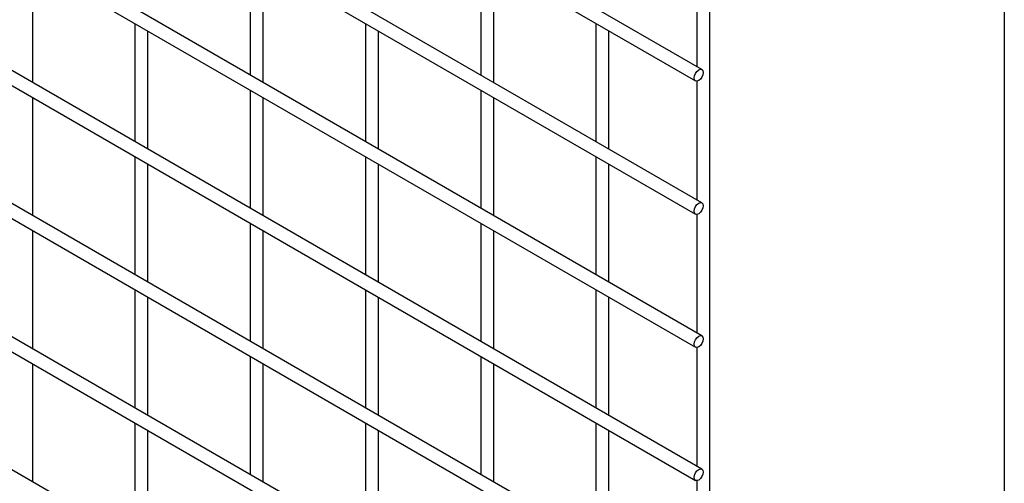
# Model space of a CAD drawing. Header units: inches. Extents: x 0.2 to 10.8, y 0.2 to 8.2.
# Tile 22 of 26: x 10.079 to 10.75, y 6.478 to 6.794. Entities that reach past the tile are written whole.
import ezdxf

# ---------------------------------------------------------------- set-up
doc = ezdxf.new("R2010")
doc.units = ezdxf.units.IN
doc.header["$MEASUREMENT"] = 0
doc.layers.add('TEXT', color=140, linetype='Continuous', lineweight=25)

msp = doc.modelspace()

# ---------------------------------------------------------------- linework, layer by layer
for p, q in [((10.54389, 6.75983), (8.97607, 7.66491)), ((8.97163, 7.65721), (10.53944, 6.75213)), ((10.54389, 6.6691), (8.97607, 7.57418)), ((8.97163, 7.56648), (10.53944, 6.6614)), ((10.54389, 6.57838), (8.97607, 7.48345)), ((8.97163, 7.47576), (10.53944, 6.57068)), ((10.54389, 6.48765), (8.97607, 7.39273)), ((8.97163, 7.38503), (10.53944, 6.47995)), ((10.54389, 6.39692), (8.97607, 7.302)), ((8.97163, 7.2943), (10.53944, 6.38922)), ((10.54389, 6.3062), (8.97607, 7.21127)), ((8.97163, 7.20358), (10.53944, 6.2985)), ((10.54389, 6.21547), (8.97607, 7.12055)), ((10.54925, 5.75211), (10.54925, 6.86002)), ((10.54036, 6.84265), (10.54036, 6.76186)), ((10.23591, 6.83663), (10.23591, 6.75616)), ((10.39305, 6.83664), (10.39305, 6.75618)), ((10.08767, 6.75102), (10.08767, 6.83148)), ((10.2448, 6.75103), (10.2448, 6.8315)), ((10.40194, 6.75105), (10.40194, 6.83151)), ((10.15735, 6.79126), (10.15735, 6.71079)), ((10.16624, 6.70566), (10.16624, 6.78613)), ((10.31448, 6.79127), (10.31448, 6.71081)), ((10.32337, 6.70568), (10.32337, 6.78614)), ((10.47162, 6.79129), (10.47162, 6.71082)), ((10.48051, 6.70569), (10.48051, 6.78615)), ((10.23591, 6.7459), (10.23591, 6.66544)), ((10.39305, 6.74592), (10.39305, 6.66545)), ((10.54036, 6.75193), (10.54036, 6.67114)), ((10.08767, 6.66029), (10.08767, 6.74075)), ((10.2448, 6.66031), (10.2448, 6.74077)), ((10.40194, 6.66032), (10.40194, 6.74078)), ((10.15735, 6.70053), (10.15735, 6.62007)), ((10.31448, 6.70054), (10.31448, 6.62008)), ((10.47162, 6.70056), (10.47162, 6.6201)), ((10.16624, 6.61494), (10.16624, 6.6954)), ((10.32337, 6.61495), (10.32337, 6.69541)), ((10.48051, 6.61496), (10.48051, 6.69543)), ((10.54036, 6.6612), (10.54036, 6.58041)), ((10.23591, 6.65517), (10.23591, 6.57471)), ((10.39305, 6.65519), (10.39305, 6.57473)), ((10.08767, 6.56956), (10.08767, 6.65003)), ((10.2448, 6.56958), (10.2448, 6.65004)), ((10.40194, 6.56959), (10.40194, 6.65006)), ((10.15735, 6.6098), (10.15735, 6.52934)), ((10.31448, 6.60982), (10.31448, 6.52935)), ((10.47162, 6.60983), (10.47162, 6.52937)), ((10.16624, 6.52421), (10.16624, 6.60467)), ((10.32337, 6.52422), (10.32337, 6.60469)), ((10.48051, 6.52424), (10.48051, 6.6047)), ((10.54036, 6.57047), (10.54036, 6.48968)), ((10.08767, 6.47884), (10.08767, 6.5593)), ((10.23591, 6.56445), (10.23591, 6.48398)), ((10.2448, 6.47885), (10.2448, 6.55932)), ((10.39305, 6.56446), (10.39305, 6.484)), ((10.40194, 6.47887), (10.40194, 6.55933)), ((10.15735, 6.51908), (10.15735, 6.43861)), ((10.31448, 6.51909), (10.31448, 6.43863)), ((10.47162, 6.51911), (10.47162, 6.43864)), ((10.16624, 6.43348), (10.16624, 6.51394)), ((10.32337, 6.4335), (10.32337, 6.51396)), ((10.48051, 6.43351), (10.48051, 6.51397)), ((10.54036, 6.47975), (10.54036, 6.39896))]:
    msp.add_line(p, q)
at = {"flags": 128}
for points in [[(10.54481, 6.75779), (10.54457, 6.75627), (10.54389, 6.7547), (10.54287, 6.75332), (10.54166, 6.75235), (10.54046, 6.75193), (10.53944, 6.75213), (10.53876, 6.75291), (10.53852, 6.75417), (10.53876, 6.75569), (10.53944, 6.75726), (10.54046, 6.75864), (10.54166, 6.75961), (10.54287, 6.76003), (10.54389, 6.75983), (10.54457, 6.75904), (10.54481, 6.75779)], [(10.54481, 6.66707), (10.54457, 6.66554), (10.54389, 6.66397), (10.54287, 6.66259), (10.54166, 6.66162), (10.54046, 6.66121), (10.53944, 6.6614), (10.53876, 6.66219), (10.53852, 6.66344), (10.53876, 6.66497), (10.53944, 6.66654), (10.54046, 6.66791), (10.54166, 6.66888), (10.54287, 6.6693), (10.54389, 6.6691), (10.54457, 6.66832), (10.54481, 6.66707)], [(10.54481, 6.57634), (10.54457, 6.57481), (10.54389, 6.57324), (10.54287, 6.57187), (10.54166, 6.5709), (10.54046, 6.57048), (10.53944, 6.57068), (10.53876, 6.57146), (10.53852, 6.57271), (10.53876, 6.57424), (10.53944, 6.57581), (10.54046, 6.57718), (10.54166, 6.57816), (10.54287, 6.57857), (10.54389, 6.57838), (10.54457, 6.57759), (10.54481, 6.57634)], [(10.54481, 6.48561), (10.54457, 6.48409), (10.54389, 6.48252), (10.54287, 6.48114), (10.54166, 6.48017), (10.54046, 6.47975), (10.53944, 6.47995), (10.53876, 6.48073), (10.53852, 6.48199), (10.53876, 6.48351), (10.53944, 6.48508), (10.54046, 6.48646), (10.54166, 6.48743), (10.54287, 6.48785), (10.54389, 6.48765), (10.54457, 6.48686), (10.54481, 6.48561)]]:
    msp.add_lwpolyline(points, dxfattribs=at)
at = {"layer": 'TEXT'}
msp.add_line((10.75, 8.25), (10.75, 0.25), dxfattribs=at)

doc.saveas('drawing.dxf')
